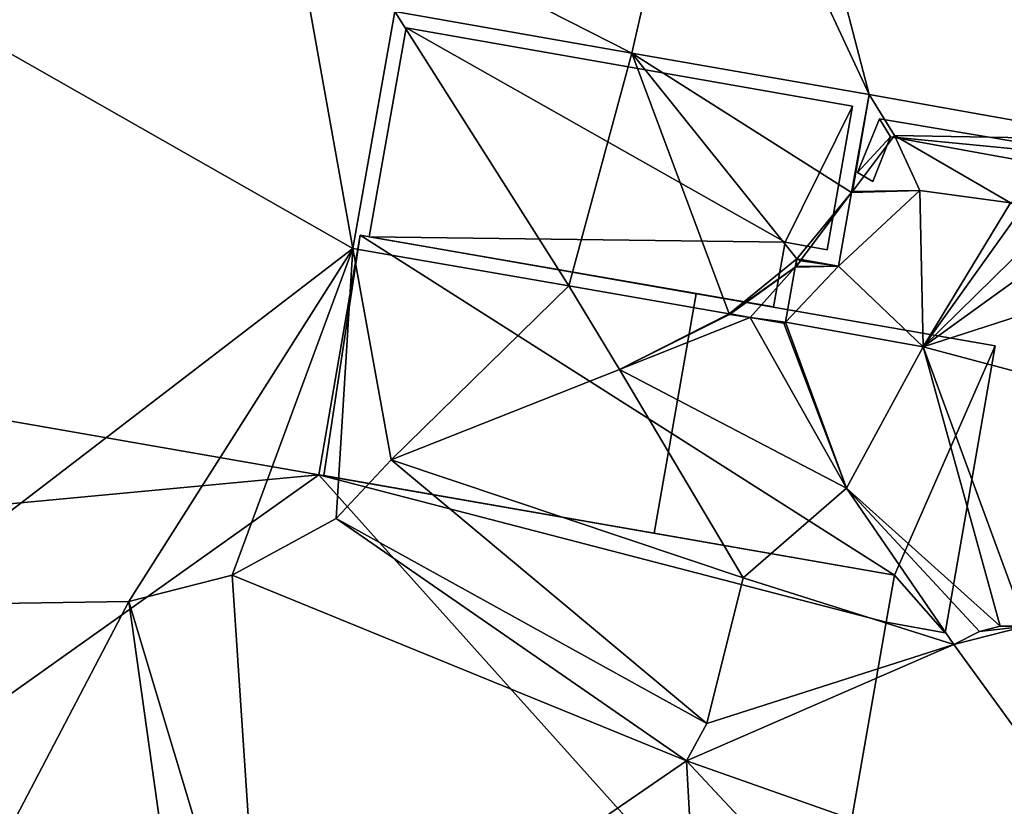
# Model space of a CAD drawing. Header units: inches. Extents: x 92348 to 92626, y 1600224 to 1600387.
# Tile 48 of 117: x 92453 to 92467, y 1600295 to 1600306. Entities that reach past the tile are written whole.
import ezdxf

# ---------------------------------------------------------------- set-up
doc = ezdxf.new("R2010")
doc.units = ezdxf.units.IN
doc.header["$MEASUREMENT"] = 0
for name, color, linetype in [('Bygning', 10, 'Continuous'), ('Objekter_Mast', 10, 'Continuous'), ('Objekter_Mur', 10, 'Continuous'), ('Terreng_ortofoto', 10, 'Continuous')]:
    doc.layers.add(name, color=color, linetype=linetype)

msp = doc.modelspace()

# ---------------------------------------------------------------- linework, layer by layer
at = {"layer": 'Bygning', "color": 74, "true_color": 0x55aa00}
for points in [[(92457.655, 1600303.097, 111.8), (92458.174, 1600306.027, 111.8), (92458.174, 1600306.027, 111.77), (92457.655, 1600303.097, 111.641)], [(92457.655, 1600303.097, 111.8), (92458.174, 1600306.027, 111.8), (92458.174, 1600306.027, 112.55), (92457.655, 1600303.097, 112.55)], [(92457.655, 1600303.097, 111.8), (92458.174, 1600306.027, 111.8), (92458.174, 1600306.027, 112.55), (92457.655, 1600303.097, 112.55)], [(92458.174, 1600306.027, 111.8), (92464.432, 1600304.93, 111.8), (92464.432, 1600304.93, 111.281), (92458.174, 1600306.027, 111.77)], [(92458.174, 1600306.027, 111.8), (92464.432, 1600304.93, 111.8), (92464.432, 1600304.93, 112.55), (92458.174, 1600306.027, 112.55)], [(92458.174, 1600306.027, 111.8), (92464.432, 1600304.93, 111.8), (92464.432, 1600304.93, 112.55), (92458.174, 1600306.027, 112.55)], [(92464.432, 1600304.93, 111.8), (92464.075, 1600302.917, 111.8), (92464.075, 1600302.917, 111.08), (92464.432, 1600304.93, 111.281)], [(92464.432, 1600304.93, 111.8), (92464.075, 1600302.917, 111.8), (92464.075, 1600302.917, 112.55), (92464.432, 1600304.93, 112.55)], [(92464.432, 1600304.93, 111.8), (92464.075, 1600302.917, 111.8), (92464.075, 1600302.917, 112.55), (92464.432, 1600304.93, 112.55)], [(92456.947, 1600299.762, 114.73), (92457.526, 1600303.12, 114.33), (92457.526, 1600303.12, 113.98), (92456.947, 1600299.762, 114.38)], [(92456.947, 1600299.762, 114.73), (92457.526, 1600303.12, 114.33), (92457.526, 1600303.12, 113.98), (92456.947, 1600299.762, 114.38)], [(92456.947, 1600299.762, 111.94), (92457.526, 1600303.12, 111.94), (92457.526, 1600303.12, 112.69), (92456.947, 1600299.762, 112.69)], [(92456.947, 1600299.762, 111.94), (92457.526, 1600303.12, 111.94), (92457.526, 1600303.12, 112.69), (92456.947, 1600299.762, 112.69)], [(92456.947, 1600299.762, 111.94), (92457.526, 1600303.12, 111.94), (92457.526, 1600303.12, 111.655), (92456.947, 1600299.762, 111.134)], [(92456.947, 1600299.762, 111.96), (92457.526, 1600303.12, 111.96), (92457.526, 1600303.12, 111.655), (92456.947, 1600299.762, 111.134)], [(92456.947, 1600299.762, 114.73), (92461.651, 1600298.941, 114.73), (92462.239, 1600302.3, 114.33), (92457.526, 1600303.12, 114.33)], [(92456.947, 1600299.762, 114.73), (92461.651, 1600298.941, 114.73), (92462.239, 1600302.3, 114.33), (92457.526, 1600303.12, 114.33)], [(92457.526, 1600303.12, 114.33), (92462.239, 1600302.3, 114.33), (92462.239, 1600302.3, 113.98), (92457.526, 1600303.12, 113.98)], [(92457.526, 1600303.12, 111.94), (92466.435, 1600301.571, 111.94), (92466.435, 1600301.571, 112.69), (92457.526, 1600303.12, 112.69)], [(92457.526, 1600303.12, 111.94), (92466.435, 1600301.571, 111.94), (92466.435, 1600301.571, 112.69), (92457.526, 1600303.12, 112.69)], [(92457.526, 1600303.12, 111.94), (92466.435, 1600301.571, 111.94), (92466.435, 1600301.571, 109.975), (92457.526, 1600303.12, 111.655)], [(92457.526, 1600303.12, 111.96), (92466.435, 1600301.571, 111.96), (92466.435, 1600301.571, 109.975), (92457.526, 1600303.12, 111.655)], [(92457.526, 1600303.12, 114.33), (92462.239, 1600302.3, 114.33), (92462.239, 1600302.3, 113.98), (92457.526, 1600303.12, 113.98)], [(92463.326, 1600302.114, 111.8), (92457.655, 1600303.097, 111.8), (92457.655, 1600303.097, 112.55), (92463.326, 1600302.114, 112.55)], [(92463.326, 1600302.114, 111.8), (92457.655, 1600303.097, 111.8), (92457.655, 1600303.097, 112.55), (92463.326, 1600302.114, 112.55)], [(92463.326, 1600302.114, 111.8), (92457.655, 1600303.097, 111.8), (92457.655, 1600303.097, 111.641), (92463.326, 1600302.114, 111.059)], [(92463.487, 1600303.021, 111.8), (92463.326, 1600302.114, 111.8), (92463.326, 1600302.114, 111.059), (92463.487, 1600303.021, 111.233)], [(92463.487, 1600303.021, 111.8), (92463.326, 1600302.114, 111.8), (92463.326, 1600302.114, 112.55), (92463.487, 1600303.021, 112.55)], [(92463.487, 1600303.021, 111.8), (92463.326, 1600302.114, 111.8), (92463.326, 1600302.114, 112.55), (92463.487, 1600303.021, 112.55)], [(92464.075, 1600302.917, 111.8), (92463.487, 1600303.021, 111.8), (92463.487, 1600303.021, 111.233), (92464.075, 1600302.917, 111.08)], [(92464.075, 1600302.917, 111.8), (92463.487, 1600303.021, 111.8), (92463.487, 1600303.021, 112.55), (92464.075, 1600302.917, 112.55)], [(92464.075, 1600302.917, 111.8), (92463.487, 1600303.021, 111.8), (92463.487, 1600303.021, 112.55), (92464.075, 1600302.917, 112.55)], [(92462.239, 1600302.3, 114.33), (92461.651, 1600298.941, 114.73), (92461.651, 1600298.941, 114.38), (92462.239, 1600302.3, 113.98)], [(92462.239, 1600302.3, 114.33), (92461.651, 1600298.941, 114.73), (92461.651, 1600298.941, 114.38), (92462.239, 1600302.3, 113.98)], [(92466.435, 1600301.571, 111.94), (92465.73, 1600297.545, 111.94), (92465.73, 1600297.545, 109.511), (92466.435, 1600301.571, 109.975)], [(92466.435, 1600301.571, 111.96), (92465.73, 1600297.545, 111.96), (92465.73, 1600297.545, 109.511), (92466.435, 1600301.571, 109.975)], [(92466.435, 1600301.571, 111.94), (92465.73, 1600297.545, 111.94), (92465.73, 1600297.545, 112.69), (92466.435, 1600301.571, 112.69)], [(92466.435, 1600301.571, 111.94), (92465.73, 1600297.545, 111.94), (92465.73, 1600297.545, 112.69), (92466.435, 1600301.571, 112.69)], [(92450.619, 1600300.861, 114.73), (92456.947, 1600299.762, 114.73), (92456.947, 1600299.762, 111.134), (92450.619, 1600300.861, 111.309)], [(92461.651, 1600298.941, 114.73), (92456.947, 1600299.762, 114.73), (92456.947, 1600299.762, 114.38), (92461.651, 1600298.941, 114.38)], [(92461.651, 1600298.941, 114.73), (92456.947, 1600299.762, 114.73), (92456.947, 1600299.762, 114.38), (92461.651, 1600298.941, 114.38)], [(92456.947, 1600299.762, 114.73), (92465.019, 1600298.352, 114.73), (92465.019, 1600298.352, 111.96), (92456.947, 1600299.762, 111.96)], [(92457.017, 1600299.75, 111.94), (92456.947, 1600299.762, 111.94), (92456.947, 1600299.762, 111.134), (92457.017, 1600299.75, 111.125)], [(92457.017, 1600299.75, 111.94), (92456.947, 1600299.762, 111.94), (92456.947, 1600299.762, 112.69), (92457.017, 1600299.75, 112.69)], [(92457.017, 1600299.75, 111.94), (92456.947, 1600299.762, 111.94), (92456.947, 1600299.762, 112.69), (92457.017, 1600299.75, 112.69)], [(92465.019, 1600298.352, 111.94), (92457.017, 1600299.75, 111.94), (92457.017, 1600299.75, 111.125), (92465.019, 1600298.352, 109.727)], [(92465.019, 1600298.352, 111.94), (92457.017, 1600299.75, 111.94), (92457.017, 1600299.75, 112.69), (92465.019, 1600298.352, 112.69)], [(92465.019, 1600298.352, 111.94), (92457.017, 1600299.75, 111.94), (92457.017, 1600299.75, 112.69), (92465.019, 1600298.352, 112.69)], [(92465.019, 1600298.352, 114.73), (92464.903, 1600297.694, 115.11), (92464.903, 1600297.694, 111.96), (92465.019, 1600298.352, 111.96)], [(92464.903, 1600297.694, 111.94), (92465.019, 1600298.352, 111.94), (92465.019, 1600298.352, 109.727), (92464.903, 1600297.694, 109.642)], [(92464.903, 1600297.694, 111.94), (92465.019, 1600298.352, 111.94), (92465.019, 1600298.352, 112.69), (92464.903, 1600297.694, 112.69)], [(92464.903, 1600297.694, 111.94), (92465.019, 1600298.352, 111.94), (92465.019, 1600298.352, 112.69), (92464.903, 1600297.694, 112.69)], [(92464.903, 1600297.694, 115.11), (92463.909, 1600291.994, 118.39), (92463.909, 1600291.994, 109.617), (92464.903, 1600297.694, 109.642)], [(92465.73, 1600297.545, 111.94), (92464.903, 1600297.694, 111.94), (92464.903, 1600297.694, 109.642), (92465.73, 1600297.545, 109.511)], [(92465.73, 1600297.545, 111.96), (92464.903, 1600297.694, 111.96), (92464.903, 1600297.694, 109.642), (92465.73, 1600297.545, 109.511)], [(92465.73, 1600297.545, 111.94), (92464.903, 1600297.694, 111.94), (92464.903, 1600297.694, 112.69), (92465.73, 1600297.545, 112.69)], [(92465.73, 1600297.545, 111.94), (92464.903, 1600297.694, 111.94), (92464.903, 1600297.694, 112.69), (92465.73, 1600297.545, 112.69)]]:
    msp.add_3dface(points, dxfattribs=at)
at = {"layer": 'Terreng_ortofoto'}
for points in [[(92468.204, 1600304.464, 111), (92470.336, 1600312.606, 111.01), (92463.124, 1600311.016, 112)], [(92464.664, 1600305.092, 111.311), (92463.124, 1600311.016, 112), (92462.341, 1600310.074, 112)], [(92468.204, 1600304.464, 111), (92463.124, 1600311.016, 112), (92464.664, 1600305.092, 111.311)], [(92461.338, 1600305.675, 111.556), (92462.341, 1600310.074, 112), (92458.365, 1600307.187, 112)], [(92464.664, 1600305.092, 111.311), (92462.341, 1600310.074, 112), (92461.338, 1600305.675, 111.556)], [(92450.9, 1600297.934, 111), (92457.423, 1600302.934, 111.654), (92449.413, 1600307.495, 112)], [(92457.423, 1600302.934, 111.654), (92456.785, 1600306.512, 112), (92449.413, 1600307.495, 112)], [(92461.338, 1600305.675, 111.556), (92458.365, 1600307.187, 112), (92458.012, 1600306.258, 111.8)], [(92457.423, 1600302.934, 111.654), (92458.012, 1600306.258, 111.8), (92456.785, 1600306.512, 112)], [(92460.456, 1600302.409, 111.324), (92458.012, 1600306.258, 111.8), (92457.423, 1600302.934, 111.654)], [(92461.338, 1600305.675, 111.556), (92458.012, 1600306.258, 111.8), (92460.456, 1600302.409, 111.324)], [(92461.338, 1600305.675, 111.556), (92460.456, 1600302.409, 111.324), (92462.703, 1600302.019, 111.078)], [(92464.664, 1600305.092, 111.311), (92461.338, 1600305.675, 111.556), (92464.42, 1600303.719, 111.119)], [(92461.338, 1600305.675, 111.556), (92462.703, 1600302.019, 111.078), (92463.649, 1600302.789, 111.208)], [(92461.338, 1600305.675, 111.556), (92463.649, 1600302.789, 111.208), (92464.42, 1600303.719, 111.119)], [(92464.664, 1600305.092, 111.311), (92464.42, 1600303.719, 111.119), (92464.432, 1600303.733, 111)], [(92464.664, 1600305.092, 111.311), (92464.432, 1600303.733, 111), (92465.023, 1600304.518, 111)], [(92468.204, 1600304.464, 111), (92464.664, 1600305.092, 111.311), (92465.023, 1600304.518, 111)], [(92465.023, 1600304.518, 111), (92464.432, 1600303.733, 111), (92465.375, 1600303.745, 109.85)], [(92468.204, 1600304.464, 111), (92465.023, 1600304.518, 111), (92466.649, 1600303.573, 109.842)], [(92465.023, 1600304.518, 111), (92465.375, 1600303.745, 109.85), (92466.649, 1600303.573, 109.842)], [(92463.713, 1600302.778, 111.182), (92464.42, 1600303.719, 111.119), (92463.649, 1600302.789, 111.208)], [(92464.237, 1600302.685, 110.974), (92464.42, 1600303.719, 111.119), (92463.713, 1600302.778, 111.182)], [(92465.424, 1600301.557, 110), (92465.375, 1600303.745, 109.85), (92464.237, 1600302.685, 110.974)], [(92465.375, 1600303.745, 109.85), (92464.42, 1600303.719, 111.119), (92464.237, 1600302.685, 110.974)], [(92465.375, 1600303.745, 109.85), (92464.432, 1600303.733, 111), (92464.42, 1600303.719, 111.119)], [(92465.424, 1600301.557, 110), (92466.649, 1600303.573, 109.842), (92465.375, 1600303.745, 109.85)], [(92466.8, 1600303.486, 110), (92466.649, 1600303.573, 109.842), (92465.424, 1600301.557, 110)], [(92467.384, 1600303.474, 109.838), (92466.8, 1600303.486, 110), (92465.424, 1600301.557, 110)], [(92467.975, 1600303.395, 109.834), (92467.384, 1600303.474, 109.838), (92465.424, 1600301.557, 110)], [(92467.975, 1600303.395, 109.834), (92465.424, 1600301.557, 110), (92469.538, 1600302.881, 110)], [(92450.9, 1600297.934, 111), (92454.284, 1600297.985, 111), (92457.423, 1600302.934, 111.654)], [(92455.733, 1600298.352, 111), (92457.423, 1600302.934, 111.654), (92454.284, 1600297.985, 111)], [(92455.733, 1600298.352, 111), (92457.193, 1600299.148, 111), (92457.423, 1600302.934, 111.654)], [(92457.193, 1600299.148, 111), (92457.962, 1600299.97, 111), (92457.423, 1600302.934, 111.654)], [(92460.456, 1600302.409, 111.324), (92457.423, 1600302.934, 111.654), (92457.962, 1600299.97, 111)], [(92469.538, 1600302.881, 110), (92465.424, 1600301.557, 110), (92470.865, 1600300.105, 109.745)], [(92463.649, 1600302.789, 111.208), (92462.703, 1600302.019, 111.078), (92463.628, 1600302.673, 111.18)], [(92463.642, 1600302.683, 111), (92463.649, 1600302.789, 111.208), (92463.628, 1600302.673, 111.18)], [(92463.701, 1600302.762, 111), (92463.649, 1600302.789, 111.208), (92463.642, 1600302.683, 111)], [(92464.237, 1600302.685, 110.974), (92463.701, 1600302.762, 111), (92463.642, 1600302.683, 111)], [(92463.701, 1600302.762, 111), (92463.713, 1600302.778, 111.182), (92463.649, 1600302.789, 111.208)], [(92464.237, 1600302.685, 110.974), (92463.713, 1600302.778, 111.182), (92463.701, 1600302.762, 111)], [(92462.721, 1600302.016, 111.076), (92463.628, 1600302.673, 111.18), (92462.703, 1600302.019, 111.078)], [(92462.721, 1600302.016, 111.076), (92462.999, 1600301.968, 111.045), (92463.628, 1600302.673, 111.18)], [(92463.492, 1600301.903, 110.994), (92463.628, 1600302.673, 111.18), (92462.999, 1600301.968, 111.045)], [(92465.424, 1600301.557, 110), (92464.237, 1600302.685, 110.974), (92463.492, 1600301.903, 110.994)], [(92463.492, 1600301.903, 110.994), (92464.237, 1600302.685, 110.974), (92463.628, 1600302.673, 111.18)], [(92464.237, 1600302.685, 110.974), (92463.642, 1600302.683, 111), (92463.628, 1600302.673, 111.18)], [(92461.164, 1600301.236, 111), (92460.456, 1600302.409, 111.324), (92457.962, 1600299.97, 111)], [(92462.703, 1600302.019, 111.078), (92460.456, 1600302.409, 111.324), (92461.164, 1600301.236, 111)], [(92462.708, 1600302.006, 111), (92462.703, 1600302.019, 111.078), (92461.164, 1600301.236, 111)], [(92462.708, 1600302.006, 111), (92461.164, 1600301.236, 111), (92462.999, 1600301.968, 111.045)], [(92462.708, 1600302.006, 111), (92462.721, 1600302.016, 111.076), (92462.703, 1600302.019, 111.078)], [(92462.708, 1600302.006, 111), (92462.999, 1600301.968, 111.045), (92462.721, 1600302.016, 111.076)], [(92464.347, 1600299.571, 110), (92462.999, 1600301.968, 111.045), (92461.164, 1600301.236, 111)], [(92464.347, 1600299.571, 110), (92463.468, 1600301.886, 110.994), (92462.999, 1600301.968, 111.045)], [(92463.492, 1600301.903, 110.994), (92462.999, 1600301.968, 111.045), (92463.468, 1600301.886, 110.994)], [(92464.347, 1600299.571, 110), (92463.492, 1600301.903, 110.994), (92463.468, 1600301.886, 110.994)], [(92465.424, 1600301.557, 110), (92463.492, 1600301.903, 110.994), (92464.347, 1600299.571, 110)], [(92465.424, 1600301.557, 110), (92464.347, 1600299.571, 110), (92466.503, 1600297.637, 109.48)], [(92466.863, 1600297.639, 109.49), (92465.424, 1600301.557, 110), (92466.503, 1600297.637, 109.48)], [(92466.863, 1600297.639, 109.49), (92470.865, 1600300.105, 109.745), (92465.424, 1600301.557, 110)], [(92462.897, 1600298.314, 110), (92461.164, 1600301.236, 111), (92457.962, 1600299.97, 111)], [(92464.347, 1600299.571, 110), (92461.164, 1600301.236, 111), (92462.897, 1600298.314, 110)], [(92462.389, 1600296.274, 110), (92457.962, 1600299.97, 111), (92457.193, 1600299.148, 111)], [(92462.389, 1600296.274, 110), (92462.897, 1600298.314, 110), (92457.962, 1600299.97, 111)], [(92465.854, 1600297.381, 109.47), (92464.347, 1600299.571, 110), (92462.897, 1600298.314, 110)], [(92465.854, 1600297.381, 109.47), (92466.211, 1600297.564, 109.47), (92464.347, 1600299.571, 110)], [(92464.347, 1600299.571, 110), (92466.211, 1600297.564, 109.47), (92466.503, 1600297.637, 109.48)], [(92462.106, 1600295.751, 110), (92457.193, 1600299.148, 111), (92455.733, 1600298.352, 111)], [(92462.106, 1600295.751, 110), (92462.389, 1600296.274, 110), (92457.193, 1600299.148, 111)], [(92456.177, 1600291.677, 110), (92455.733, 1600298.352, 111), (92454.284, 1600297.985, 111)], [(92462.106, 1600295.751, 110), (92455.733, 1600298.352, 111), (92456.177, 1600291.677, 110)], [(92465.854, 1600297.381, 109.47), (92462.897, 1600298.314, 110), (92462.389, 1600296.274, 110)], [(92451.12, 1600291.946, 110), (92454.284, 1600297.985, 111), (92450.9, 1600297.934, 111)], [(92451.12, 1600291.946, 110), (92455.184, 1600291.55, 110), (92454.284, 1600297.985, 111)], [(92456.177, 1600291.677, 110), (92454.284, 1600297.985, 111), (92455.184, 1600291.55, 110)], [(92468.741, 1600293.408, 109.365), (92466.863, 1600297.639, 109.49), (92465.854, 1600297.381, 109.47)], [(92466.863, 1600297.639, 109.49), (92466.211, 1600297.564, 109.47), (92465.854, 1600297.381, 109.47)], [(92466.863, 1600297.639, 109.49), (92466.503, 1600297.637, 109.48), (92466.211, 1600297.564, 109.47)], [(92468.741, 1600293.408, 109.365), (92465.854, 1600297.381, 109.47), (92462.106, 1600295.751, 110)], [(92462.106, 1600295.751, 110), (92465.854, 1600297.381, 109.47), (92462.389, 1600296.274, 110)], [(92462.686, 1600285.169, 109.17), (92462.106, 1600295.751, 110), (92456.177, 1600291.677, 110)], [(92462.686, 1600285.169, 109.17), (92467.689, 1600289.771, 109.241), (92462.106, 1600295.751, 110)], [(92468.741, 1600293.408, 109.365), (92462.106, 1600295.751, 110), (92467.689, 1600289.771, 109.241)]]:
    msp.add_3dface(points, dxfattribs=at)

# ---------------------------------------------------------------- meshes
at = {"layer": 'Bygning', "color": 74, "true_color": 0x55aa00}
mesh = msp.add_polyface(dxfattribs=at)
corners = [(92463.487, 1600303.021, 111.8), (92458.174, 1600306.027, 111.8), (92457.655, 1600303.097, 111.8), (92463.326, 1600302.114, 111.8), (92464.432, 1600304.93, 111.8), (92464.075, 1600302.917, 111.8)]
mesh.append_faces([[corners[k] for k in face] for face in [(5, 4, 0), (4, 1, 0), (2, 3, 0), (0, 1, 2)]])
mesh = msp.add_polyface(dxfattribs=at)
corners = [(92463.487, 1600303.021, 111.8), (92458.174, 1600306.027, 111.8), (92457.655, 1600303.097, 111.8), (92463.326, 1600302.114, 111.8), (92464.432, 1600304.93, 111.8), (92464.075, 1600302.917, 111.8)]
mesh.append_faces([[corners[k] for k in face] for face in [(5, 4, 0), (4, 1, 0), (2, 3, 0), (0, 1, 2)]])
mesh = msp.add_polyface(dxfattribs=at)
corners = [(92456.947, 1600299.762, 111.96), (92457.017, 1600299.75, 111.96), (92457.526, 1600303.12, 111.96), (92465.019, 1600298.352, 111.96), (92466.435, 1600301.571, 111.96), (92465.73, 1600297.545, 111.96), (92464.903, 1600297.694, 111.96)]
mesh.append_faces([[corners[k] for k in face] for face in [(2, 1, 3), (3, 6, 5), (3, 5, 4), (2, 3, 4), (0, 1, 2)]])
mesh = msp.add_polyface(dxfattribs=at)
corners = [(92456.947, 1600299.762, 111.96), (92457.017, 1600299.75, 111.96), (92457.526, 1600303.12, 111.96), (92465.019, 1600298.352, 111.96), (92466.435, 1600301.571, 111.96), (92465.73, 1600297.545, 111.96), (92464.903, 1600297.694, 111.96)]
mesh.append_faces([[corners[k] for k in face] for face in [(2, 1, 3), (3, 6, 5), (3, 5, 4), (2, 3, 4), (0, 1, 2)]])
mesh = msp.add_polyface(dxfattribs=at)
corners = [(92464.903, 1600297.694, 111.94), (92465.73, 1600297.545, 111.94), (92465.019, 1600298.352, 111.94), (92466.435, 1600301.571, 111.94), (92457.017, 1600299.75, 111.94), (92457.526, 1600303.12, 111.94), (92456.947, 1600299.762, 111.94)]
mesh.append_faces([[corners[k] for k in face] for face in [(4, 2, 5), (2, 3, 5), (4, 5, 6), (1, 3, 2), (0, 1, 2)]])
mesh = msp.add_polyface(dxfattribs=at)
corners = [(92464.903, 1600297.694, 111.94), (92465.73, 1600297.545, 111.94), (92465.019, 1600298.352, 111.94), (92466.435, 1600301.571, 111.94), (92457.017, 1600299.75, 111.94), (92457.526, 1600303.12, 111.94), (92456.947, 1600299.762, 111.94)]
mesh.append_faces([[corners[k] for k in face] for face in [(4, 2, 5), (2, 3, 5), (4, 5, 6), (1, 3, 2), (0, 1, 2)]])
mesh = msp.add_polyface(dxfattribs=at)
corners = [(92450.318, 1600299.137, 115.72), (92456.947, 1600299.762, 114.73), (92450.619, 1600300.861, 114.73), (92463.909, 1600291.994, 118.39), (92449.481, 1600294.453, 118.39), (92464.903, 1600297.694, 115.11), (92465.019, 1600298.352, 114.73)]
mesh.append_faces([[corners[k] for k in face] for face in [(3, 5, 1), (1, 5, 6), (4, 1, 0), (3, 1, 4), (0, 1, 2)]])
mesh = msp.add_polyface(dxfattribs=at)
corners = [(92450.318, 1600299.137, 115.72), (92456.947, 1600299.762, 114.73), (92450.619, 1600300.861, 114.73), (92463.909, 1600291.994, 118.39), (92449.481, 1600294.453, 118.39), (92464.903, 1600297.694, 115.11), (92465.019, 1600298.352, 114.73)]
mesh.append_faces([[corners[k] for k in face] for face in [(3, 5, 1), (1, 5, 6), (4, 1, 0), (3, 1, 4), (0, 1, 2)]])
at = {"layer": 'Objekter_Mast', "color": 24, "true_color": 0xaa170d}
mesh = msp.add_polyface(dxfattribs=at)
corners = [(92506.176, 1600382.375, 121.832), (92506.309, 1600382.438, 142.494), (92506.176, 1600382.375, 142.494), (92506.309, 1600382.438, 121.832), (92506.176, 1600382.25, 121.832), (92506.176, 1600382.25, 142.494), (92506.309, 1600382.188, 121.832), (92506.309, 1600382.188, 142.494), (92506.441, 1600382.25, 121.832), (92506.441, 1600382.25, 142.494), (92506.441, 1600382.375, 121.832), (92506.441, 1600382.375, 142.494), (92504.32, 1600382.625, 142.664), (92504.426, 1600383, 142.323), (92504.32, 1600382.625, 142.323), (92504.426, 1600383, 142.664), (92508.293, 1600382, 142.664), (92508.188, 1600381.625, 142.323), (92508.293, 1600382, 142.323), (92508.188, 1600381.625, 142.664), (92488.328, 1600314.625, 110.456), (92488.465, 1600314.75, 131.7), (92488.328, 1600314.625, 131.7), (92488.465, 1600314.75, 110.456), (92488.328, 1600314.5, 110.456), (92488.328, 1600314.5, 131.7), (92488.465, 1600314.375, 110.456), (92488.465, 1600314.375, 131.7), (92488.602, 1600314.5, 110.456), (92488.602, 1600314.5, 131.7), (92488.602, 1600314.625, 110.456), (92488.602, 1600314.625, 131.7), (92486.477, 1600314.875, 131.875), (92486.582, 1600315.25, 131.525), (92486.477, 1600314.875, 131.525), (92486.582, 1600315.25, 131.875), (92490.449, 1600314.25, 131.875), (92490.344, 1600313.875, 131.525), (92490.449, 1600314.25, 131.525), (92490.344, 1600313.875, 131.875), (92464.293, 1600225.562, 108.665), (92464.473, 1600225.625, 136.446), (92464.293, 1600225.562, 136.446), (92464.473, 1600225.625, 108.665), (92464.293, 1600225.312, 108.665), (92464.293, 1600225.312, 136.446), (92464.473, 1600225.25, 108.665), (92464.473, 1600225.25, 136.446), (92464.652, 1600225.312, 108.665), (92464.652, 1600225.312, 136.446), (92464.652, 1600225.562, 108.665), (92464.652, 1600225.562, 136.446), (92462.473, 1600225.688, 136.675), (92462.609, 1600226.188, 136.217), (92462.473, 1600225.688, 136.217), (92462.609, 1600226.188, 136.675), (92466.469, 1600225.188, 136.675), (92466.332, 1600224.688, 136.217), (92466.469, 1600225.188, 136.217), (92466.332, 1600224.688, 136.675)]
mesh.append_faces([[corners[k] for k in face] for face in [(58, 53, 57), (53, 54, 57), (59, 52, 54), (59, 54, 57), (55, 56, 58), (55, 58, 53), (56, 59, 57), (56, 57, 58), (52, 55, 53), (52, 53, 54), (46, 43, 40), (46, 40, 44), (50, 43, 46), (48, 50, 46), (43, 50, 51), (43, 51, 41), (50, 48, 49), (50, 49, 51), (48, 46, 47), (48, 47, 49), (46, 44, 45), (46, 45, 47), (44, 40, 42), (44, 42, 45), (40, 43, 41), (40, 41, 42), (43, 50, 51), (43, 51, 41), (50, 48, 49), (50, 49, 51), (48, 46, 47), (48, 47, 49), (46, 44, 45), (46, 45, 47), (44, 40, 42), (44, 42, 45), (40, 43, 41), (40, 41, 42), (36, 35, 39), (35, 32, 39), (38, 33, 37), (33, 34, 37), (39, 32, 34), (39, 34, 37), (35, 36, 38), (35, 38, 33), (36, 39, 37), (36, 37, 38), (32, 35, 33), (32, 33, 34), (24, 28, 20), (30, 23, 20), (26, 28, 24), (28, 30, 20), (23, 30, 31), (23, 31, 21), (30, 28, 29), (30, 29, 31), (28, 26, 27), (28, 27, 29), (26, 24, 25), (26, 25, 27), (24, 20, 22), (24, 22, 25), (20, 23, 21), (20, 21, 22), (23, 30, 31), (23, 31, 21), (30, 28, 29), (30, 29, 31), (28, 26, 27), (28, 27, 29), (26, 24, 25), (26, 25, 27), (24, 20, 22), (24, 22, 25), (20, 23, 21), (20, 21, 22), (16, 15, 19), (15, 12, 19), (18, 13, 17), (13, 14, 17), (19, 12, 14), (19, 14, 17), (15, 16, 18), (15, 18, 13), (16, 19, 17), (16, 17, 18), (12, 15, 13), (12, 13, 14), (3, 10, 11), (3, 11, 1), (10, 8, 9), (10, 9, 11), (8, 6, 7), (8, 7, 9), (6, 4, 5), (6, 5, 7), (4, 0, 2), (4, 2, 5), (0, 3, 1), (0, 1, 2), (3, 10, 11), (3, 11, 1), (10, 8, 9), (10, 9, 11), (8, 6, 7), (8, 7, 9), (6, 4, 5), (6, 5, 7), (4, 0, 2), (4, 2, 5), (0, 3, 1), (0, 1, 2)]], dxfattribs={"color": 34})
mesh = msp.add_polyface(dxfattribs=at)
corners = [(92506.176, 1600382.375, 121.832), (92506.309, 1600382.438, 142.494), (92506.176, 1600382.375, 142.494), (92506.309, 1600382.438, 121.832), (92506.176, 1600382.25, 121.832), (92506.176, 1600382.25, 142.494), (92506.309, 1600382.188, 121.832), (92506.309, 1600382.188, 142.494), (92506.441, 1600382.25, 121.832), (92506.441, 1600382.25, 142.494), (92506.441, 1600382.375, 121.832), (92506.441, 1600382.375, 142.494), (92504.32, 1600382.625, 142.664), (92504.426, 1600383, 142.323), (92504.32, 1600382.625, 142.323), (92504.426, 1600383, 142.664), (92508.293, 1600382, 142.664), (92508.188, 1600381.625, 142.323), (92508.293, 1600382, 142.323), (92508.188, 1600381.625, 142.664), (92488.328, 1600314.625, 110.456), (92488.465, 1600314.75, 131.7), (92488.328, 1600314.625, 131.7), (92488.465, 1600314.75, 110.456), (92488.328, 1600314.5, 110.456), (92488.328, 1600314.5, 131.7), (92488.465, 1600314.375, 110.456), (92488.465, 1600314.375, 131.7), (92488.602, 1600314.5, 110.456), (92488.602, 1600314.5, 131.7), (92488.602, 1600314.625, 110.456), (92488.602, 1600314.625, 131.7), (92486.477, 1600314.875, 131.875), (92486.582, 1600315.25, 131.525), (92486.477, 1600314.875, 131.525), (92486.582, 1600315.25, 131.875), (92490.449, 1600314.25, 131.875), (92490.344, 1600313.875, 131.525), (92490.449, 1600314.25, 131.525), (92490.344, 1600313.875, 131.875), (92464.293, 1600225.562, 108.665), (92464.473, 1600225.625, 136.446), (92464.293, 1600225.562, 136.446), (92464.473, 1600225.625, 108.665), (92464.293, 1600225.312, 108.665), (92464.293, 1600225.312, 136.446), (92464.473, 1600225.25, 108.665), (92464.473, 1600225.25, 136.446), (92464.652, 1600225.312, 108.665), (92464.652, 1600225.312, 136.446), (92464.652, 1600225.562, 108.665), (92464.652, 1600225.562, 136.446), (92462.473, 1600225.688, 136.675), (92462.609, 1600226.188, 136.217), (92462.473, 1600225.688, 136.217), (92462.609, 1600226.188, 136.675), (92466.469, 1600225.188, 136.675), (92466.332, 1600224.688, 136.217), (92466.469, 1600225.188, 136.217), (92466.332, 1600224.688, 136.675)]
mesh.append_faces([[corners[k] for k in face] for face in [(58, 53, 57), (53, 54, 57), (59, 52, 54), (59, 54, 57), (55, 56, 58), (55, 58, 53), (56, 59, 57), (56, 57, 58), (52, 55, 53), (52, 53, 54), (46, 43, 40), (46, 40, 44), (50, 43, 46), (48, 50, 46), (43, 50, 51), (43, 51, 41), (50, 48, 49), (50, 49, 51), (48, 46, 47), (48, 47, 49), (46, 44, 45), (46, 45, 47), (44, 40, 42), (44, 42, 45), (40, 43, 41), (40, 41, 42), (43, 50, 51), (43, 51, 41), (50, 48, 49), (50, 49, 51), (48, 46, 47), (48, 47, 49), (46, 44, 45), (46, 45, 47), (44, 40, 42), (44, 42, 45), (40, 43, 41), (40, 41, 42), (36, 35, 39), (35, 32, 39), (38, 33, 37), (33, 34, 37), (39, 32, 34), (39, 34, 37), (35, 36, 38), (35, 38, 33), (36, 39, 37), (36, 37, 38), (32, 35, 33), (32, 33, 34), (24, 28, 20), (30, 23, 20), (26, 28, 24), (28, 30, 20), (23, 30, 31), (23, 31, 21), (30, 28, 29), (30, 29, 31), (28, 26, 27), (28, 27, 29), (26, 24, 25), (26, 25, 27), (24, 20, 22), (24, 22, 25), (20, 23, 21), (20, 21, 22), (23, 30, 31), (23, 31, 21), (30, 28, 29), (30, 29, 31), (28, 26, 27), (28, 27, 29), (26, 24, 25), (26, 25, 27), (24, 20, 22), (24, 22, 25), (20, 23, 21), (20, 21, 22), (16, 15, 19), (15, 12, 19), (18, 13, 17), (13, 14, 17), (19, 12, 14), (19, 14, 17), (15, 16, 18), (15, 18, 13), (16, 19, 17), (16, 17, 18), (12, 15, 13), (12, 13, 14), (3, 10, 11), (3, 11, 1), (10, 8, 9), (10, 9, 11), (8, 6, 7), (8, 7, 9), (6, 4, 5), (6, 5, 7), (4, 0, 2), (4, 2, 5), (0, 3, 1), (0, 1, 2), (3, 10, 11), (3, 11, 1), (10, 8, 9), (10, 9, 11), (8, 6, 7), (8, 7, 9), (6, 4, 5), (6, 5, 7), (4, 0, 2), (4, 2, 5), (0, 3, 1), (0, 1, 2)]])
at = {"layer": 'Objekter_Mur', "color": 24, "true_color": 0xaa170d}
mesh = msp.add_polyface(dxfattribs=at)
corners = [(92522.328, 1600295.5, 107.395), (92522.379, 1600295.938, 107.395), (92522.379, 1600295.938, 106.395), (92522.328, 1600295.5, 106.395), (92427.25, 1600334.688, 116.622), (92427.516, 1600333.5, 116.622), (92427.82, 1600333.562, 116.622), (92427.668, 1600334.75, 116.622), (92427.941, 1600333.625, 116.622), (92427.25, 1600334.688, 115.622), (92427.516, 1600333.5, 115.622), (92427.941, 1600333.625, 115.622), (92427.668, 1600334.75, 115.622), (92427.82, 1600333.562, 115.622), (92522.523, 1600297.188, 108.43), (92522.562, 1600297.562, 108.43), (92522.562, 1600297.562, 107.43), (92522.523, 1600297.188, 107.43), (92522.414, 1600296.25, 107.83), (92522.449, 1600296.562, 107.83), (92522.449, 1600296.562, 106.83), (92522.414, 1600296.25, 106.83), (92522.449, 1600296.562, 108.03), (92522.488, 1600296.875, 108.03), (92522.488, 1600296.875, 107.03), (92522.449, 1600296.562, 107.03), (92522.598, 1600297.875, 108.815), (92522.629, 1600298.125, 108.815), (92522.629, 1600298.125, 107.815), (92522.598, 1600297.875, 107.815), (92522.488, 1600296.875, 108.23), (92522.523, 1600297.188, 108.23), (92522.523, 1600297.188, 107.23), (92522.488, 1600296.875, 107.23), (92522.379, 1600295.938, 107.63), (92522.414, 1600296.25, 107.63), (92522.414, 1600296.25, 106.63), (92522.379, 1600295.938, 106.63), (92522.629, 1600298.125, 108.963), (92522.652, 1600298.312, 108.963), (92522.652, 1600298.312, 107.963), (92522.629, 1600298.125, 107.963), (92522.562, 1600297.562, 108.63), (92522.598, 1600297.875, 108.63), (92522.598, 1600297.875, 107.63), (92522.562, 1600297.562, 107.63), (92524.062, 1600295.75, 107.395), (92524.016, 1600295.312, 107.395)]
mesh.append_faces([[corners[k] for k in face] for face in [(0, 1, 2), (0, 2, 3), (4, 5, 6), (7, 6, 8), (7, 4, 6), (4, 5, 6), (7, 6, 8), (7, 4, 6), (5, 9, 10), (7, 8, 11), (7, 11, 12), (4, 7, 12), (8, 6, 13), (8, 13, 11), (14, 15, 16), (14, 16, 17), (18, 19, 20), (18, 20, 21), (22, 23, 24), (22, 24, 25), (26, 27, 28), (26, 28, 29), (22, 23, 24), (22, 24, 25), (4, 7, 12), (14, 15, 16), (14, 16, 17), (30, 31, 32), (30, 32, 33), (30, 31, 32), (30, 32, 33), (18, 19, 20), (18, 20, 21), (34, 35, 36), (34, 36, 37), (34, 35, 36), (34, 36, 37), (7, 8, 11), (7, 11, 12), (38, 39, 40), (38, 40, 41), (26, 27, 28), (26, 28, 29), (42, 43, 44), (42, 44, 45), (42, 43, 44), (42, 44, 45), (38, 39, 40), (38, 40, 41), (6, 5, 10), (6, 10, 13), (8, 6, 13), (8, 13, 11), (46, 1, 0), (5, 9, 10), (6, 5, 10), (6, 10, 13), (46, 1, 0), (47, 0, 3), (0, 1, 2), (0, 2, 3), (47, 0, 3)]], dxfattribs={"color": 254})
mesh = msp.add_polyface(dxfattribs=at)
corners = [(92522.328, 1600295.5, 107.395), (92522.379, 1600295.938, 107.395), (92522.379, 1600295.938, 106.395), (92522.328, 1600295.5, 106.395), (92427.25, 1600334.688, 116.622), (92427.516, 1600333.5, 116.622), (92427.82, 1600333.562, 116.622), (92427.668, 1600334.75, 116.622), (92427.941, 1600333.625, 116.622), (92427.25, 1600334.688, 115.622), (92427.516, 1600333.5, 115.622), (92427.941, 1600333.625, 115.622), (92427.668, 1600334.75, 115.622), (92427.82, 1600333.562, 115.622), (92522.523, 1600297.188, 108.43), (92522.562, 1600297.562, 108.43), (92522.562, 1600297.562, 107.43), (92522.523, 1600297.188, 107.43), (92522.414, 1600296.25, 107.83), (92522.449, 1600296.562, 107.83), (92522.449, 1600296.562, 106.83), (92522.414, 1600296.25, 106.83), (92522.449, 1600296.562, 108.03), (92522.488, 1600296.875, 108.03), (92522.488, 1600296.875, 107.03), (92522.449, 1600296.562, 107.03), (92522.598, 1600297.875, 108.815), (92522.629, 1600298.125, 108.815), (92522.629, 1600298.125, 107.815), (92522.598, 1600297.875, 107.815), (92522.488, 1600296.875, 108.23), (92522.523, 1600297.188, 108.23), (92522.523, 1600297.188, 107.23), (92522.488, 1600296.875, 107.23), (92522.379, 1600295.938, 107.63), (92522.414, 1600296.25, 107.63), (92522.414, 1600296.25, 106.63), (92522.379, 1600295.938, 106.63), (92522.629, 1600298.125, 108.963), (92522.652, 1600298.312, 108.963), (92522.652, 1600298.312, 107.963), (92522.629, 1600298.125, 107.963), (92522.562, 1600297.562, 108.63), (92522.598, 1600297.875, 108.63), (92522.598, 1600297.875, 107.63), (92522.562, 1600297.562, 107.63), (92524.062, 1600295.75, 107.395), (92524.016, 1600295.312, 107.395)]
mesh.append_faces([[corners[k] for k in face] for face in [(0, 1, 2), (0, 2, 3), (4, 5, 6), (7, 6, 8), (7, 4, 6), (4, 5, 6), (7, 6, 8), (7, 4, 6), (5, 9, 10), (7, 8, 11), (7, 11, 12), (4, 7, 12), (8, 6, 13), (8, 13, 11), (14, 15, 16), (14, 16, 17), (18, 19, 20), (18, 20, 21), (22, 23, 24), (22, 24, 25), (26, 27, 28), (26, 28, 29), (22, 23, 24), (22, 24, 25), (4, 7, 12), (14, 15, 16), (14, 16, 17), (30, 31, 32), (30, 32, 33), (30, 31, 32), (30, 32, 33), (18, 19, 20), (18, 20, 21), (34, 35, 36), (34, 36, 37), (34, 35, 36), (34, 36, 37), (7, 8, 11), (7, 11, 12), (38, 39, 40), (38, 40, 41), (26, 27, 28), (26, 28, 29), (42, 43, 44), (42, 44, 45), (42, 43, 44), (42, 44, 45), (38, 39, 40), (38, 40, 41), (6, 5, 10), (6, 10, 13), (8, 6, 13), (8, 13, 11), (46, 1, 0), (5, 9, 10), (6, 5, 10), (6, 10, 13), (46, 1, 0), (47, 0, 3), (0, 1, 2), (0, 2, 3), (47, 0, 3)]])
mesh = msp.add_polyface(dxfattribs=at)
corners = [(92466.719, 1600313.812, 111.377), (92461.074, 1600312.188, 111.513), (92466.742, 1600313.562, 111.399), (92461.145, 1600311.938, 111.639), (92467.801, 1600313.625, 111.288), (92469.418, 1600312.625, 111.129), (92469.621, 1600312.875, 111.091), (92471.758, 1600305.188, 110.613), (92470.773, 1600304.312, 110.503), (92471.961, 1600304.938, 110.399), (92470.656, 1600304.562, 110.655), (92471.266, 1600311.625, 110.809), (92472.574, 1600305.375, 110.176), (92472.449, 1600305.625, 110.358), (92472.336, 1600310.375, 110.669), (92471.312, 1600311.25, 111.006), (92473.117, 1600306.25, 110.146), (92467.668, 1600313.375, 111.329), (92472.551, 1600309.5, 110.976), (92472.801, 1600309.5, 110.47), (92472.883, 1600306.375, 110.311), (92473.207, 1600307.438, 110.268), (92472.883, 1600308.438, 110.639), (92473.117, 1600308.562, 110.346), (92472.07, 1600310.375, 110.929), (92472.965, 1600307.438, 110.46), (92466.719, 1600313.812, 111.89), (92461.074, 1600312.188, 111.97), (92466.742, 1600313.562, 111.89), (92461.145, 1600311.938, 111.97), (92467.668, 1600313.375, 111.83), (92467.801, 1600313.625, 111.83), (92469.418, 1600312.625, 111.64), (92469.621, 1600312.875, 111.64), (92471.758, 1600305.188, 110.89), (92470.773, 1600304.312, 110.78), (92471.961, 1600304.938, 110.89), (92470.656, 1600304.562, 110.78), (92471.266, 1600311.625, 111.4), (92472.574, 1600305.375, 110.91), (92472.336, 1600310.375, 111.2), (92471.312, 1600311.25, 111.4), (92472.449, 1600305.625, 110.91), (92473.117, 1600306.25, 110.96), (92472.551, 1600309.5, 111.13), (92472.801, 1600309.5, 111.13), (92472.883, 1600306.375, 110.96), (92473.207, 1600307.438, 111.02), (92472.883, 1600308.438, 111.07), (92473.117, 1600308.562, 111.07), (92472.07, 1600310.375, 111.2), (92472.965, 1600307.438, 111.02)]
mesh.append_faces([[corners[k] for k in face] for face in [(27, 26, 1), (26, 0, 1), (26, 31, 0), (31, 4, 0), (31, 33, 4), (33, 6, 4), (33, 38, 6), (38, 11, 6), (38, 40, 11), (40, 14, 11), (40, 45, 14), (45, 19, 14), (45, 49, 19), (49, 23, 19), (49, 47, 23), (47, 21, 23), (47, 43, 21), (43, 16, 21), (43, 39, 16), (39, 12, 16), (39, 36, 9), (39, 9, 12), (36, 35, 9), (35, 8, 9), (35, 37, 10), (35, 10, 8), (37, 34, 7), (37, 7, 10), (34, 42, 7), (42, 13, 7), (42, 46, 20), (42, 20, 13), (46, 51, 25), (46, 25, 20), (51, 48, 22), (51, 22, 25), (48, 44, 18), (48, 18, 22), (44, 50, 24), (44, 24, 18), (50, 41, 15), (50, 15, 24), (41, 32, 5), (41, 5, 15), (32, 30, 17), (32, 17, 5), (30, 28, 2), (30, 2, 17), (28, 29, 3), (28, 3, 2), (29, 27, 3), (27, 1, 3), (27, 26, 1), (26, 0, 1), (26, 31, 0), (31, 4, 0), (31, 33, 4), (33, 6, 4), (33, 38, 6), (38, 11, 6), (38, 40, 11), (40, 14, 11), (40, 45, 14), (45, 19, 14), (45, 49, 19), (49, 23, 19), (49, 47, 23), (47, 21, 23), (47, 43, 21), (43, 16, 21), (43, 39, 16), (39, 12, 16), (39, 36, 9), (39, 9, 12), (36, 35, 9), (35, 8, 9), (35, 37, 10), (35, 10, 8), (37, 34, 7), (37, 7, 10), (34, 42, 7), (42, 13, 7), (42, 46, 20), (42, 20, 13), (46, 51, 25), (46, 25, 20), (51, 48, 22), (51, 22, 25), (48, 44, 18), (48, 18, 22), (44, 50, 24), (44, 24, 18), (50, 41, 15), (50, 15, 24), (41, 32, 5), (41, 5, 15), (32, 30, 17), (32, 17, 5), (30, 28, 2), (30, 2, 17), (28, 29, 3), (28, 3, 2), (29, 27, 3), (27, 1, 3), (42, 43, 46), (34, 39, 42), (51, 46, 47), (51, 47, 48), (44, 48, 45), (44, 40, 50), (50, 40, 41), (41, 38, 32), (48, 47, 49), (48, 49, 45), (32, 31, 30), (46, 43, 47), (44, 45, 40), (30, 26, 28), (42, 39, 43), (40, 38, 41), (34, 36, 39), (38, 33, 32), (37, 35, 34), (34, 35, 36), (32, 33, 31), (30, 31, 26), (27, 29, 28), (26, 27, 28), (42, 43, 46), (34, 39, 42), (51, 46, 47), (51, 47, 48), (44, 48, 45), (44, 40, 50), (50, 40, 41), (41, 38, 32), (48, 47, 49), (48, 49, 45), (32, 31, 30), (46, 43, 47), (44, 45, 40), (30, 26, 28), (42, 39, 43), (40, 38, 41), (34, 36, 39), (38, 33, 32), (37, 35, 34), (34, 35, 36), (32, 33, 31), (30, 31, 26), (27, 29, 28), (26, 27, 28), (13, 16, 20), (7, 9, 13), (25, 20, 21), (25, 21, 22), (18, 22, 19), (24, 18, 14), (24, 14, 15), (15, 11, 5), (22, 21, 23), (22, 23, 19), (5, 4, 17), (20, 16, 21), (18, 19, 14), (17, 4, 2), (13, 12, 16), (14, 11, 15), (9, 12, 13), (11, 6, 5), (10, 8, 7), (7, 8, 9), (5, 6, 4), (4, 0, 2), (1, 3, 2), (0, 1, 2), (13, 16, 20), (7, 9, 13), (25, 20, 21), (25, 21, 22), (18, 22, 19), (24, 18, 14), (24, 14, 15), (15, 11, 5), (22, 21, 23), (22, 23, 19), (5, 4, 17), (20, 16, 21), (18, 19, 14), (17, 4, 2), (13, 12, 16), (14, 11, 15), (9, 12, 13), (11, 6, 5), (10, 8, 7), (7, 8, 9), (5, 6, 4), (4, 0, 2), (1, 3, 2), (0, 1, 2)]], dxfattribs={"color": 254})
mesh = msp.add_polyface(dxfattribs=at)
corners = [(92466.719, 1600313.812, 111.377), (92461.074, 1600312.188, 111.513), (92466.742, 1600313.562, 111.399), (92461.145, 1600311.938, 111.639), (92467.801, 1600313.625, 111.288), (92469.418, 1600312.625, 111.129), (92469.621, 1600312.875, 111.091), (92471.758, 1600305.188, 110.613), (92470.773, 1600304.312, 110.503), (92471.961, 1600304.938, 110.399), (92470.656, 1600304.562, 110.655), (92471.266, 1600311.625, 110.809), (92472.574, 1600305.375, 110.176), (92472.449, 1600305.625, 110.358), (92472.336, 1600310.375, 110.669), (92471.312, 1600311.25, 111.006), (92473.117, 1600306.25, 110.146), (92467.668, 1600313.375, 111.329), (92472.551, 1600309.5, 110.976), (92472.801, 1600309.5, 110.47), (92472.883, 1600306.375, 110.311), (92473.207, 1600307.438, 110.268), (92472.883, 1600308.438, 110.639), (92473.117, 1600308.562, 110.346), (92472.07, 1600310.375, 110.929), (92472.965, 1600307.438, 110.46), (92466.719, 1600313.812, 111.89), (92461.074, 1600312.188, 111.97), (92466.742, 1600313.562, 111.89), (92461.145, 1600311.938, 111.97), (92467.668, 1600313.375, 111.83), (92467.801, 1600313.625, 111.83), (92469.418, 1600312.625, 111.64), (92469.621, 1600312.875, 111.64), (92471.758, 1600305.188, 110.89), (92470.773, 1600304.312, 110.78), (92471.961, 1600304.938, 110.89), (92470.656, 1600304.562, 110.78), (92471.266, 1600311.625, 111.4), (92472.574, 1600305.375, 110.91), (92472.336, 1600310.375, 111.2), (92471.312, 1600311.25, 111.4), (92472.449, 1600305.625, 110.91), (92473.117, 1600306.25, 110.96), (92472.551, 1600309.5, 111.13), (92472.801, 1600309.5, 111.13), (92472.883, 1600306.375, 110.96), (92473.207, 1600307.438, 111.02), (92472.883, 1600308.438, 111.07), (92473.117, 1600308.562, 111.07), (92472.07, 1600310.375, 111.2), (92472.965, 1600307.438, 111.02)]
mesh.append_faces([[corners[k] for k in face] for face in [(27, 26, 1), (26, 0, 1), (26, 31, 0), (31, 4, 0), (31, 33, 4), (33, 6, 4), (33, 38, 6), (38, 11, 6), (38, 40, 11), (40, 14, 11), (40, 45, 14), (45, 19, 14), (45, 49, 19), (49, 23, 19), (49, 47, 23), (47, 21, 23), (47, 43, 21), (43, 16, 21), (43, 39, 16), (39, 12, 16), (39, 36, 9), (39, 9, 12), (36, 35, 9), (35, 8, 9), (35, 37, 10), (35, 10, 8), (37, 34, 7), (37, 7, 10), (34, 42, 7), (42, 13, 7), (42, 46, 20), (42, 20, 13), (46, 51, 25), (46, 25, 20), (51, 48, 22), (51, 22, 25), (48, 44, 18), (48, 18, 22), (44, 50, 24), (44, 24, 18), (50, 41, 15), (50, 15, 24), (41, 32, 5), (41, 5, 15), (32, 30, 17), (32, 17, 5), (30, 28, 2), (30, 2, 17), (28, 29, 3), (28, 3, 2), (29, 27, 3), (27, 1, 3), (27, 26, 1), (26, 0, 1), (26, 31, 0), (31, 4, 0), (31, 33, 4), (33, 6, 4), (33, 38, 6), (38, 11, 6), (38, 40, 11), (40, 14, 11), (40, 45, 14), (45, 19, 14), (45, 49, 19), (49, 23, 19), (49, 47, 23), (47, 21, 23), (47, 43, 21), (43, 16, 21), (43, 39, 16), (39, 12, 16), (39, 36, 9), (39, 9, 12), (36, 35, 9), (35, 8, 9), (35, 37, 10), (35, 10, 8), (37, 34, 7), (37, 7, 10), (34, 42, 7), (42, 13, 7), (42, 46, 20), (42, 20, 13), (46, 51, 25), (46, 25, 20), (51, 48, 22), (51, 22, 25), (48, 44, 18), (48, 18, 22), (44, 50, 24), (44, 24, 18), (50, 41, 15), (50, 15, 24), (41, 32, 5), (41, 5, 15), (32, 30, 17), (32, 17, 5), (30, 28, 2), (30, 2, 17), (28, 29, 3), (28, 3, 2), (29, 27, 3), (27, 1, 3), (42, 43, 46), (34, 39, 42), (51, 46, 47), (51, 47, 48), (44, 48, 45), (44, 40, 50), (50, 40, 41), (41, 38, 32), (48, 47, 49), (48, 49, 45), (32, 31, 30), (46, 43, 47), (44, 45, 40), (30, 26, 28), (42, 39, 43), (40, 38, 41), (34, 36, 39), (38, 33, 32), (37, 35, 34), (34, 35, 36), (32, 33, 31), (30, 31, 26), (27, 29, 28), (26, 27, 28), (42, 43, 46), (34, 39, 42), (51, 46, 47), (51, 47, 48), (44, 48, 45), (44, 40, 50), (50, 40, 41), (41, 38, 32), (48, 47, 49), (48, 49, 45), (32, 31, 30), (46, 43, 47), (44, 45, 40), (30, 26, 28), (42, 39, 43), (40, 38, 41), (34, 36, 39), (38, 33, 32), (37, 35, 34), (34, 35, 36), (32, 33, 31), (30, 31, 26), (27, 29, 28), (26, 27, 28), (13, 16, 20), (7, 9, 13), (25, 20, 21), (25, 21, 22), (18, 22, 19), (24, 18, 14), (24, 14, 15), (15, 11, 5), (22, 21, 23), (22, 23, 19), (5, 4, 17), (20, 16, 21), (18, 19, 14), (17, 4, 2), (13, 12, 16), (14, 11, 15), (9, 12, 13), (11, 6, 5), (10, 8, 7), (7, 8, 9), (5, 6, 4), (4, 0, 2), (1, 3, 2), (0, 1, 2), (13, 16, 20), (7, 9, 13), (25, 20, 21), (25, 21, 22), (18, 22, 19), (24, 18, 14), (24, 14, 15), (15, 11, 5), (22, 21, 23), (22, 23, 19), (5, 4, 17), (20, 16, 21), (18, 19, 14), (17, 4, 2), (13, 12, 16), (14, 11, 15), (9, 12, 13), (11, 6, 5), (10, 8, 7), (7, 8, 9), (5, 6, 4), (4, 0, 2), (1, 3, 2), (0, 1, 2)]])
mesh = msp.add_polyface(dxfattribs=at)
corners = [(92464.809, 1600304.75, 111.153), (92464.5, 1600304, 111.055), (92464.965, 1600304.5, 111.009), (92464.719, 1600303.875, 110.78), (92468.191, 1600304.188, 110.716), (92470.023, 1600303.438, 110.008), (92468.059, 1600303.938, 110.425), (92469.93, 1600303.188, 109.853), (92464.809, 1600304.75, 111.52), (92464.5, 1600304, 111.5), (92464.965, 1600304.5, 111.52), (92464.719, 1600303.875, 111.5), (92468.191, 1600304.188, 111.22), (92469.93, 1600303.188, 110.34), (92470.023, 1600303.438, 110.34), (92468.059, 1600303.938, 111.22)]
mesh.append_faces([[corners[k] for k in face] for face in [(9, 8, 0), (9, 0, 1), (8, 12, 0), (12, 4, 0), (12, 14, 4), (14, 5, 4), (14, 13, 5), (13, 7, 5), (13, 15, 6), (13, 6, 7), (15, 10, 2), (15, 2, 6), (10, 11, 2), (11, 3, 2), (11, 9, 1), (11, 1, 3), (9, 8, 0), (9, 0, 1), (8, 12, 0), (12, 4, 0), (12, 14, 4), (14, 5, 4), (14, 13, 5), (13, 7, 5), (13, 15, 6), (13, 6, 7), (15, 10, 2), (15, 2, 6), (10, 11, 2), (11, 3, 2), (11, 9, 1), (11, 1, 3), (15, 12, 10), (13, 12, 15), (13, 14, 12), (12, 8, 10), (9, 11, 10), (8, 9, 10), (15, 12, 10), (13, 12, 15), (13, 14, 12), (12, 8, 10), (9, 11, 10), (8, 9, 10), (6, 4, 2), (7, 5, 6), (5, 4, 6), (4, 0, 2), (1, 3, 2), (0, 1, 2), (6, 4, 2), (7, 5, 6), (5, 4, 6), (4, 0, 2), (1, 3, 2), (0, 1, 2)]], dxfattribs={"color": 254})
mesh = msp.add_polyface(dxfattribs=at)
corners = [(92464.809, 1600304.75, 111.153), (92464.5, 1600304, 111.055), (92464.965, 1600304.5, 111.009), (92464.719, 1600303.875, 110.78), (92468.191, 1600304.188, 110.716), (92470.023, 1600303.438, 110.008), (92468.059, 1600303.938, 110.425), (92469.93, 1600303.188, 109.853), (92464.809, 1600304.75, 111.52), (92464.5, 1600304, 111.5), (92464.965, 1600304.5, 111.52), (92464.719, 1600303.875, 111.5), (92468.191, 1600304.188, 111.22), (92469.93, 1600303.188, 110.34), (92470.023, 1600303.438, 110.34), (92468.059, 1600303.938, 111.22)]
mesh.append_faces([[corners[k] for k in face] for face in [(9, 8, 0), (9, 0, 1), (8, 12, 0), (12, 4, 0), (12, 14, 4), (14, 5, 4), (14, 13, 5), (13, 7, 5), (13, 15, 6), (13, 6, 7), (15, 10, 2), (15, 2, 6), (10, 11, 2), (11, 3, 2), (11, 9, 1), (11, 1, 3), (9, 8, 0), (9, 0, 1), (8, 12, 0), (12, 4, 0), (12, 14, 4), (14, 5, 4), (14, 13, 5), (13, 7, 5), (13, 15, 6), (13, 6, 7), (15, 10, 2), (15, 2, 6), (10, 11, 2), (11, 3, 2), (11, 9, 1), (11, 1, 3), (15, 12, 10), (13, 12, 15), (13, 14, 12), (12, 8, 10), (9, 11, 10), (8, 9, 10), (15, 12, 10), (13, 12, 15), (13, 14, 12), (12, 8, 10), (9, 11, 10), (8, 9, 10), (6, 4, 2), (7, 5, 6), (5, 4, 6), (4, 0, 2), (1, 3, 2), (0, 1, 2), (6, 4, 2), (7, 5, 6), (5, 4, 6), (4, 0, 2), (1, 3, 2), (0, 1, 2)]])

doc.saveas('drawing.dxf')
